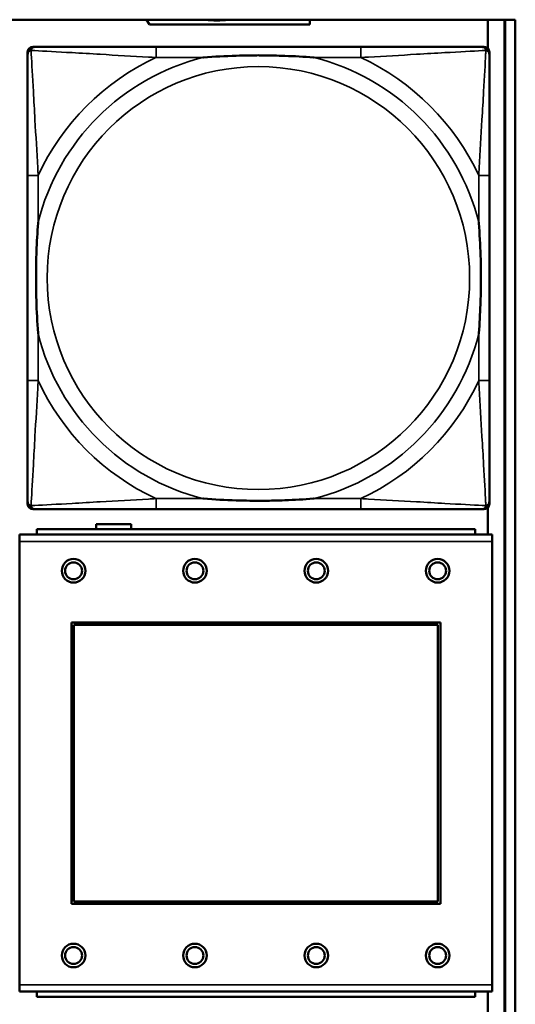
# Model space of a CAD drawing. Header units: inches. Extents: x -32 to 29.2, y -14.4 to 22.6.
# Tile 162 of 256: x -5.761 to -5.025, y -2.032 to -0.573. Entities that reach past the tile are written whole.
import ezdxf

# ---------------------------------------------------------------- set-up
doc = ezdxf.new("R2010")
doc.units = ezdxf.units.IN
doc.header["$MEASUREMENT"] = 0
doc.layers.add('Visible (ANSI)', color=7, linetype='Continuous', lineweight=50)
doc.layers.add('Visible Narrow (ANSI)', color=7, linetype='Continuous', lineweight=35)

msp = doc.modelspace()

# ---------------------------------------------------------------- linework, layer by layer
at = {"layer": 'Visible (ANSI)'}
for p, q in [((-27.8004, -0.5734), (-5.0254, -0.5734)), ((-5.5681, -0.5805), (-5.5724, -0.5734)), ((-5.3303, -0.5805), (-5.5681, -0.5805)), ((-5.3303, -0.5734), (-5.3303, -0.5805)), ((-5.0661, -0.5734), (-5.0661, -0.616)), ((-5.0413, -0.5734), (-5.0413, -2.778)), ((-5.0404, -0.5734), (-5.0404, -2.778)), ((-5.0254, -0.5734), (-5.0254, -2.778)), ((-5.7489, -1.2908), (-5.7489, -0.6215)), ((-5.741, -0.6137), (-5.7371, -0.6137)), ((-5.2544, -0.6137), (-5.5583, -0.6137)), ((-5.0757, -0.6137), (-5.0717, -0.6137)), ((-5.0639, -0.6215), (-5.0639, -0.6255)), ((-5.7489, -0.8042), (-5.7489, -1.1082)), ((-5.0639, -1.1082), (-5.0639, -0.8042)), ((-5.0661, -1.2963), (-5.0661, -1.3363)), ((-5.0639, -1.2869), (-5.0639, -1.2908)), ((-5.0717, -1.2987), (-5.741, -1.2987)), ((-5.5583, -1.2987), (-5.2544, -1.2987)), ((-5.6471, -1.3283), (-5.6471, -1.3206)), ((-5.6471, -1.3206), (-5.5951, -1.3206)), ((-5.5951, -1.3206), (-5.5951, -1.3283)), ((-5.0596, -1.3363), (-5.7606, -1.3363)), ((-5.7606, -1.3463), (-5.7606, -1.3363)), ((-5.0851, -1.3283), (-5.7351, -1.3283)), ((-5.7351, -1.3363), (-5.7351, -1.3283)), ((-5.0851, -1.3283), (-5.0851, -1.3363)), ((-5.0596, -1.3363), (-5.0596, -1.3463)), ((-5.7606, -1.3463), (-5.7606, -2.0033)), ((-5.0596, -2.0033), (-5.0596, -1.3463)), ((-5.6836, -1.8833), (-5.6836, -1.4663)), ((-5.6836, -1.4663), (-5.1366, -1.4663)), ((-5.68, -1.4699), (-5.1402, -1.4699)), ((-5.68, -1.8797), (-5.68, -1.4699)), ((-5.1402, -1.4699), (-5.1402, -1.8797)), ((-5.1366, -1.4663), (-5.1366, -1.8833)), ((-5.1402, -1.8797), (-5.68, -1.8797)), ((-5.1366, -1.8833), (-5.6836, -1.8833)), ((-5.7606, -2.0133), (-5.7606, -2.0033)), ((-5.0596, -2.0033), (-5.0596, -2.0133)), ((-5.7606, -2.0133), (-5.0596, -2.0133)), ((-5.7351, -2.0133), (-5.7351, -2.0213)), ((-5.0851, -2.0213), (-5.7351, -2.0213)), ((-5.0851, -2.0213), (-5.0851, -2.0133)), ((-5.0661, -2.0133), (-5.0661, -2.778))]:
    msp.add_line(p, q, dxfattribs=at)
for centre, radius in [((-5.6806, -1.3899), 0.0175), ((-5.6806, -1.3899), 0.0125), ((-5.5006, -1.3899), 0.0175), ((-5.5006, -1.3899), 0.0125), ((-5.3206, -1.3899), 0.0175), ((-5.3206, -1.3899), 0.0125), ((-5.1406, -1.3899), 0.0175), ((-5.1406, -1.3899), 0.0125), ((-5.6806, -1.9599), 0.0175), ((-5.6806, -1.9599), 0.0125), ((-5.5006, -1.9599), 0.0175), ((-5.5006, -1.9599), 0.0125), ((-5.3206, -1.9599), 0.0175), ((-5.3206, -1.9599), 0.0125), ((-5.1406, -1.9599), 0.0175), ((-5.1406, -1.9599), 0.0125)]:
    msp.add_circle(centre, radius, dxfattribs=at)
for centre, radius, start, end in [((-5.4681, -0.4506), 0.124, 262.0541, 277.9459), ((-5.7371, -0.6255), 0.0118, 90, 180), ((-5.741, -0.6215), 0.00787, 90, 180), ((-5.0757, -0.6255), 0.0118, 0, 90), ((-5.0717, -0.6215), 0.00787, 0, 90), ((-5.7371, -1.2869), 0.0118, 180, 270), ((-5.741, -1.2908), 0.00787, 180, 270), ((-5.0757, -1.2869), 0.0118, 270, 360), ((-5.0717, -1.2908), 0.00787, 270, 0)]:
    msp.add_arc(centre, radius, start, end, dxfattribs=at)
for points, knots in [([(-5.7489, -0.6255), (-5.7489, -0.6404), (-5.7489, -0.682), (-5.7489, -0.7226), (-5.7489, -0.7491), (-5.7489, -0.777), (-5.7489, -0.8042)], [-0.5252205, -0.5252205, -0.5252205, -0.5252205, -0.20743, -0.20743, -0.20743, 0, 0, 0, 0]), ([(-5.5583, -0.6137), (-5.5619, -0.6137), (-5.5655, -0.6137), (-5.5691, -0.6137), (-5.6023, -0.6137), (-5.636, -0.6137), (-5.6669, -0.6137), (-5.6938, -0.6137), (-5.7194, -0.6137), (-5.7328, -0.6137), (-5.7344, -0.6137), (-5.7358, -0.6137), (-5.7371, -0.6137)], [0, 0, 0, 0, 0.0272471, 0.0272471, 0.0272471, 0.2790553, 0.2790553, 0.2790553, 0.4988354, 0.4988354, 0.4988354, 0.5252205, 0.5252205, 0.5252205, 0.5252205]), ([(-5.4891, -0.6294), (-5.4887, -0.6294), (-5.4882, -0.6294), (-5.4717, -0.6281), (-5.4557, -0.6273), (-5.4327, -0.6265), (-5.426, -0.6264), (-5.4169, -0.6263), (-5.4144, -0.6263), (-5.4103, -0.6263), (-5.4087, -0.6262), (-5.4056, -0.6262), (-5.404, -0.6262), (-5.4005, -0.6263), (-5.3984, -0.6263), (-5.3922, -0.6263), (-5.3881, -0.6264), (-5.3784, -0.6266), (-5.3728, -0.6268), (-5.353, -0.6275), (-5.339, -0.6283), (-5.3245, -0.6294), (-5.3241, -0.6294), (-5.3236, -0.6294)], [-0.416114, -0.416114, -0.416114, -0.416114, -0.4127691, -0.4127691, -0.2896446, -0.2896446, -0.2388934, -0.2388934, -0.2201881, -0.2201881, -0.2080204, -0.2080204, -0.196499, -0.196499, -0.1809939, -0.1809939, -0.149741, -0.149741, -0.1073162, -0.1073162, 0, 0, 0.0033356, 0.0033356, 0.0033356, 0.0033356]), ([(-5.0757, -0.6137), (-5.0906, -0.6137), (-5.1322, -0.6137), (-5.1728, -0.6137), (-5.1993, -0.6137), (-5.2272, -0.6137), (-5.2544, -0.6137)], [-0.5252205, -0.5252205, -0.5252205, -0.5252205, -0.20743, -0.20743, -0.20743, 0, 0, 0, 0]), ([(-5.0639, -0.8042), (-5.0639, -0.8007), (-5.0639, -0.7971), (-5.0639, -0.7935), (-5.0639, -0.7603), (-5.0639, -0.7266), (-5.0639, -0.6957), (-5.0639, -0.6688), (-5.0639, -0.6432), (-5.0639, -0.6298), (-5.0639, -0.6282), (-5.0639, -0.6267), (-5.0639, -0.6255)], [0, 0, 0, 0, 0.0272471, 0.0272471, 0.0272471, 0.2790553, 0.2790553, 0.2790553, 0.4988354, 0.4988354, 0.4988354, 0.5252205, 0.5252205, 0.5252205, 0.5252205]), ([(-5.7331, -1.0389), (-5.7332, -1.0385), (-5.7332, -1.0381), (-5.7345, -1.0216), (-5.7353, -1.0055), (-5.736, -0.9825), (-5.7362, -0.9758), (-5.7363, -0.9667), (-5.7363, -0.9642), (-5.7363, -0.9601), (-5.7363, -0.9585), (-5.7363, -0.9554), (-5.7363, -0.9539), (-5.7363, -0.9503), (-5.7363, -0.9482), (-5.7362, -0.9421), (-5.7362, -0.9379), (-5.736, -0.9282), (-5.7358, -0.9226), (-5.7351, -0.9028), (-5.7343, -0.8888), (-5.7332, -0.8743), (-5.7332, -0.8739), (-5.7331, -0.8734)], [-0.416114, -0.416114, -0.416114, -0.416114, -0.4127691, -0.4127691, -0.2896446, -0.2896446, -0.2388934, -0.2388934, -0.2201881, -0.2201881, -0.2080204, -0.2080204, -0.196499, -0.196499, -0.1809939, -0.1809939, -0.149741, -0.149741, -0.1073162, -0.1073162, 0, 0, 0.0033356, 0.0033356, 0.0033356, 0.0033356]), ([(-5.0796, -0.8734), (-5.0796, -0.8739), (-5.0795, -0.8743), (-5.0783, -0.8908), (-5.0774, -0.9069), (-5.0767, -0.9298), (-5.0766, -0.9365), (-5.0765, -0.9457), (-5.0765, -0.9482), (-5.0764, -0.9523), (-5.0764, -0.9539), (-5.0764, -0.957), (-5.0764, -0.9585), (-5.0764, -0.9621), (-5.0765, -0.9641), (-5.0765, -0.9703), (-5.0766, -0.9744), (-5.0768, -0.9842), (-5.0769, -0.9898), (-5.0777, -1.0095), (-5.0784, -1.0236), (-5.0795, -1.0381), (-5.0796, -1.0385), (-5.0796, -1.0389)], [-0.416114, -0.416114, -0.416114, -0.416114, -0.4127691, -0.4127691, -0.2896446, -0.2896446, -0.2388934, -0.2388934, -0.2201881, -0.2201881, -0.2080204, -0.2080204, -0.196499, -0.196499, -0.1809939, -0.1809939, -0.149741, -0.149741, -0.1073162, -0.1073162, 0, 0, 0.0033356, 0.0033356, 0.0033356, 0.0033356]), ([(-5.7489, -1.1082), (-5.7489, -1.1354), (-5.7489, -1.1632), (-5.7489, -1.1898), (-5.7489, -1.2304), (-5.7489, -1.272), (-5.7489, -1.2869)], [3.9382945, 3.9382945, 3.9382945, 3.9382945, 4.1457245, 4.1457245, 4.1457245, 4.463515, 4.463515, 4.463515, 4.463515]), ([(-5.0639, -1.2869), (-5.0639, -1.272), (-5.0639, -1.2304), (-5.0639, -1.1898), (-5.0639, -1.1632), (-5.0639, -1.1354), (-5.0639, -1.1082)], [-0.5252205, -0.5252205, -0.5252205, -0.5252205, -0.20743, -0.20743, -0.20743, 0, 0, 0, 0]), ([(-5.3236, -1.283), (-5.3241, -1.283), (-5.3245, -1.283), (-5.339, -1.2841), (-5.353, -1.2849), (-5.3728, -1.2856), (-5.3784, -1.2858), (-5.3881, -1.286), (-5.3922, -1.2861), (-5.3984, -1.2861), (-5.4005, -1.2861), (-5.404, -1.2861), (-5.4056, -1.2861), (-5.4087, -1.2861), (-5.4103, -1.2861), (-5.4144, -1.2861), (-5.4169, -1.2861), (-5.426, -1.286), (-5.4327, -1.2858), (-5.4557, -1.2851), (-5.4717, -1.2843), (-5.4882, -1.283), (-5.4887, -1.283), (-5.4891, -1.283)], [-0.4149464, -0.4149464, -0.4149464, -0.4149464, -0.41162, -0.41162, -0.3046026, -0.3046026, -0.2622958, -0.2622958, -0.23113, -0.23113, -0.215668, -0.215668, -0.2041787, -0.2041787, -0.1920448, -0.1920448, -0.1733916, -0.1733916, -0.1227817, -0.1227817, 0, 0, 0.0033356, 0.0033356, 0.0033356, 0.0033356]), ([(-5.7371, -1.2987), (-5.7222, -1.2987), (-5.6806, -1.2987), (-5.6399, -1.2987), (-5.6134, -1.2987), (-5.5856, -1.2987), (-5.5583, -1.2987)], [-0.5252205, -0.5252205, -0.5252205, -0.5252205, -0.20743, -0.20743, -0.20743, 0, 0, 0, 0]), ([(-5.2544, -1.2987), (-5.2272, -1.2987), (-5.1993, -1.2987), (-5.1728, -1.2987), (-5.1322, -1.2987), (-5.0906, -1.2987), (-5.0757, -1.2987)], [3.9382945, 3.9382945, 3.9382945, 3.9382945, 4.1457245, 4.1457245, 4.1457245, 4.463515, 4.463515, 4.463515, 4.463515])]:
    msp.add_open_spline(points, degree=3, knots=knots, dxfattribs=at)
at = {"layer": 'Visible Narrow (ANSI)'}
for p, q in [((-5.5583, -0.6137), (-5.5583, -0.6294)), ((-5.2544, -0.6137), (-5.2544, -0.6294)), ((-5.5583, -0.6294), (-5.4891, -0.6294)), ((-5.3236, -0.6294), (-5.2544, -0.6294)), ((-5.7331, -0.8042), (-5.7489, -0.8042)), ((-5.7331, -0.8734), (-5.7331, -0.8042)), ((-5.0639, -0.8042), (-5.0796, -0.8042)), ((-5.0796, -0.8042), (-5.0796, -0.8734)), ((-5.7331, -1.1082), (-5.7331, -1.0389)), ((-5.0796, -1.0389), (-5.0796, -1.1082)), ((-5.7331, -1.1082), (-5.7489, -1.1082)), ((-5.0639, -1.1082), (-5.0796, -1.1082)), ((-5.5583, -1.283), (-5.5583, -1.2987)), ((-5.4891, -1.283), (-5.5583, -1.283)), ((-5.2544, -1.283), (-5.3236, -1.283)), ((-5.2544, -1.283), (-5.2544, -1.2987)), ((-5.7606, -1.3463), (-5.0596, -1.3463)), ((-5.0596, -2.0033), (-5.7606, -2.0033))]:
    msp.add_line(p, q, dxfattribs=at)
msp.add_circle((-5.4064, -0.9562), 0.3133, dxfattribs=at)
for radius, start, end in [(0.3371, 104.2103, 165.7897), (0.3604, 114.9407, 155.0593), (0.3371, 14.2103, 75.7897), (0.3604, 24.9407, 65.0593), (0.3371, 194.2103, 255.7897), (0.3371, 284.2103, 345.7897), (0.3604, 204.9407, 245.0593), (0.3604, 294.9407, 335.0593)]:
    msp.add_arc((-5.4064, -0.9562), radius, start, end, dxfattribs=at)
for points, knots in [([(-5.7489, -0.6255), (-5.7489, -0.6249), (-5.7488, -0.6243), (-5.7486, -0.6233), (-5.7484, -0.6229), (-5.7481, -0.6222), (-5.7479, -0.622), (-5.7477, -0.6216), (-5.7476, -0.6215), (-5.7472, -0.6211), (-5.747, -0.6208), (-5.7463, -0.6202), (-5.7458, -0.6199), (-5.7447, -0.6193), (-5.7442, -0.6191), (-5.7436, -0.619)], [-0.02627331, -0.02627331, -0.02627331, -0.02627331, -0.02158775, -0.02158775, -0.01736415, -0.01736415, -0.0147244, -0.0147244, -0.01307456, -0.01307456, -0.00977487, -0.00977487, -0.00449537, -0.00449537, 0.00012419, 0.00012419, 0.00012419, 0.00012419]), ([(-5.7436, -0.619), (-5.7434, -0.6184), (-5.7432, -0.6178), (-5.7427, -0.6168), (-5.7423, -0.6163), (-5.7417, -0.6156), (-5.7415, -0.6153), (-5.7411, -0.615), (-5.7409, -0.6149), (-5.7406, -0.6146), (-5.7403, -0.6145), (-5.7397, -0.6142), (-5.7392, -0.614), (-5.7382, -0.6137), (-5.7377, -0.6137), (-5.7371, -0.6137)], [-0.00012419, -0.00012419, -0.00012419, -0.00012419, 0.00449537, 0.00449537, 0.00977487, 0.00977487, 0.01307456, 0.01307456, 0.0147244, 0.0147244, 0.01736415, 0.01736415, 0.02158775, 0.02158775, 0.02627331, 0.02627331, 0.02627331, 0.02627331]), ([(-5.7331, -0.8042), (-5.7333, -0.8005), (-5.7336, -0.7967), (-5.7351, -0.7694), (-5.7365, -0.7452), (-5.7387, -0.7073), (-5.7395, -0.6933), (-5.7415, -0.658), (-5.7426, -0.6379), (-5.7434, -0.6225), (-5.7435, -0.6207), (-5.7436, -0.619)], [0, 0, 0, 0, 0.0278591, 0.0278591, 0.201273, 0.201273, 0.3066357, 0.3066357, 0.475216, 0.475216, 0.5007189, 0.5007189, 0.5007189, 0.5007189]), ([(-5.7436, -0.619), (-5.7419, -0.619), (-5.7401, -0.6191), (-5.7246, -0.62), (-5.7045, -0.621), (-5.6693, -0.623), (-5.6552, -0.6238), (-5.6174, -0.6261), (-5.5932, -0.6275), (-5.5659, -0.629), (-5.5621, -0.6292), (-5.5583, -0.6294)], [-0.5007189, -0.5007189, -0.5007189, -0.5007189, -0.475216, -0.475216, -0.3066357, -0.3066357, -0.201273, -0.201273, -0.0278591, -0.0278591, 0, 0, 0, 0]), ([(-5.2544, -0.6294), (-5.2507, -0.6292), (-5.2469, -0.629), (-5.2195, -0.6275), (-5.1954, -0.6261), (-5.1575, -0.6238), (-5.1435, -0.623), (-5.1082, -0.621), (-5.0881, -0.62), (-5.0727, -0.6191), (-5.0708, -0.619), (-5.0691, -0.619)], [0, 0, 0, 0, 0.0278591, 0.0278591, 0.201273, 0.201273, 0.3066357, 0.3066357, 0.475216, 0.475216, 0.5007189, 0.5007189, 0.5007189, 0.5007189]), ([(-5.0691, -0.619), (-5.0692, -0.6207), (-5.0693, -0.6225), (-5.0701, -0.6379), (-5.0712, -0.658), (-5.0732, -0.6933), (-5.074, -0.7073), (-5.0762, -0.7452), (-5.0777, -0.7694), (-5.0792, -0.7967), (-5.0794, -0.8005), (-5.0796, -0.8042)], [-0.5007189, -0.5007189, -0.5007189, -0.5007189, -0.475216, -0.475216, -0.3066357, -0.3066357, -0.201273, -0.201273, -0.0278591, -0.0278591, 0, 0, 0, 0]), ([(-5.0757, -0.6137), (-5.0751, -0.6137), (-5.0745, -0.6137), (-5.0735, -0.614), (-5.0731, -0.6142), (-5.0724, -0.6145), (-5.0722, -0.6146), (-5.0718, -0.6149), (-5.0717, -0.615), (-5.0713, -0.6153), (-5.071, -0.6156), (-5.0704, -0.6163), (-5.0701, -0.6168), (-5.0695, -0.6178), (-5.0693, -0.6184), (-5.0691, -0.619)], [-0.02627331, -0.02627331, -0.02627331, -0.02627331, -0.02158775, -0.02158775, -0.01736415, -0.01736415, -0.0147244, -0.0147244, -0.01307456, -0.01307456, -0.00977487, -0.00977487, -0.00449537, -0.00449537, 0.00012419, 0.00012419, 0.00012419, 0.00012419]), ([(-5.0691, -0.619), (-5.0686, -0.6191), (-5.068, -0.6193), (-5.067, -0.6199), (-5.0665, -0.6202), (-5.0658, -0.6208), (-5.0655, -0.6211), (-5.0652, -0.6215), (-5.0651, -0.6216), (-5.0648, -0.622), (-5.0647, -0.6222), (-5.0643, -0.6229), (-5.0642, -0.6233), (-5.0639, -0.6243), (-5.0639, -0.6249), (-5.0639, -0.6255)], [-0.00012419, -0.00012419, -0.00012419, -0.00012419, 0.00449537, 0.00449537, 0.00977487, 0.00977487, 0.01307456, 0.01307456, 0.0147244, 0.0147244, 0.01736415, 0.01736415, 0.02158775, 0.02158775, 0.02627331, 0.02627331, 0.02627331, 0.02627331]), ([(-5.7436, -1.2934), (-5.7435, -1.2917), (-5.7434, -1.2899), (-5.7426, -1.2745), (-5.7415, -1.2543), (-5.7395, -1.2191), (-5.7387, -1.2051), (-5.7365, -1.1672), (-5.7351, -1.143), (-5.7336, -1.1157), (-5.7333, -1.1119), (-5.7331, -1.1082)], [-4.4390134, -4.4390134, -4.4390134, -4.4390134, -4.4135105, -4.4135105, -4.2449302, -4.2449302, -4.1395675, -4.1395675, -3.9661536, -3.9661536, -3.9382945, -3.9382945, -3.9382945, -3.9382945]), ([(-5.0796, -1.1082), (-5.0794, -1.1119), (-5.0792, -1.1157), (-5.0777, -1.143), (-5.0762, -1.1672), (-5.074, -1.2051), (-5.0732, -1.2191), (-5.0712, -1.2543), (-5.0701, -1.2745), (-5.0693, -1.2899), (-5.0692, -1.2917), (-5.0691, -1.2934)], [0, 0, 0, 0, 0.0278591, 0.0278591, 0.201273, 0.201273, 0.3066357, 0.3066357, 0.475216, 0.475216, 0.5007189, 0.5007189, 0.5007189, 0.5007189]), ([(-5.5583, -1.283), (-5.5621, -1.2832), (-5.5659, -1.2834), (-5.5932, -1.2849), (-5.6174, -1.2863), (-5.6552, -1.2885), (-5.6693, -1.2893), (-5.7045, -1.2913), (-5.7246, -1.2924), (-5.7401, -1.2932), (-5.7419, -1.2933), (-5.7436, -1.2934)], [0, 0, 0, 0, 0.0278591, 0.0278591, 0.201273, 0.201273, 0.3066357, 0.3066357, 0.475216, 0.475216, 0.5007189, 0.5007189, 0.5007189, 0.5007189]), ([(-5.0691, -1.2934), (-5.0708, -1.2933), (-5.0727, -1.2932), (-5.0881, -1.2924), (-5.1082, -1.2913), (-5.1435, -1.2893), (-5.1575, -1.2885), (-5.1954, -1.2863), (-5.2195, -1.2849), (-5.2469, -1.2834), (-5.2507, -1.2832), (-5.2544, -1.283)], [-4.4390134, -4.4390134, -4.4390134, -4.4390134, -4.4135105, -4.4135105, -4.2449302, -4.2449302, -4.1395675, -4.1395675, -3.9661536, -3.9661536, -3.9382945, -3.9382945, -3.9382945, -3.9382945]), ([(-5.7436, -1.2934), (-5.7442, -1.2932), (-5.7447, -1.293), (-5.7458, -1.2925), (-5.7463, -1.2922), (-5.747, -1.2916), (-5.7472, -1.2913), (-5.7476, -1.2909), (-5.7477, -1.2908), (-5.7479, -1.2904), (-5.7481, -1.2901), (-5.7484, -1.2895), (-5.7486, -1.2891), (-5.7488, -1.2881), (-5.7489, -1.2875), (-5.7489, -1.2869)], [-0.00012419, -0.00012419, -0.00012419, -0.00012419, 0.00449537, 0.00449537, 0.00977487, 0.00977487, 0.01307456, 0.01307456, 0.0147244, 0.0147244, 0.01736415, 0.01736415, 0.02158775, 0.02158775, 0.02627331, 0.02627331, 0.02627331, 0.02627331]), ([(-5.7371, -1.2987), (-5.7377, -1.2987), (-5.7382, -1.2986), (-5.7392, -1.2984), (-5.7397, -1.2982), (-5.7403, -1.2979), (-5.7406, -1.2978), (-5.7409, -1.2975), (-5.7411, -1.2974), (-5.7415, -1.297), (-5.7417, -1.2968), (-5.7423, -1.2961), (-5.7427, -1.2956), (-5.7432, -1.2945), (-5.7434, -1.294), (-5.7436, -1.2934)], [-0.02627331, -0.02627331, -0.02627331, -0.02627331, -0.02158775, -0.02158775, -0.01736415, -0.01736415, -0.0147244, -0.0147244, -0.01307456, -0.01307456, -0.00977487, -0.00977487, -0.00449537, -0.00449537, 0.00012419, 0.00012419, 0.00012419, 0.00012419]), ([(-5.0691, -1.2934), (-5.0693, -1.294), (-5.0695, -1.2945), (-5.0701, -1.2956), (-5.0704, -1.2961), (-5.071, -1.2968), (-5.0713, -1.297), (-5.0717, -1.2974), (-5.0718, -1.2975), (-5.0722, -1.2978), (-5.0724, -1.2979), (-5.0731, -1.2982), (-5.0735, -1.2984), (-5.0745, -1.2986), (-5.0751, -1.2987), (-5.0757, -1.2987)], [-0.00012419, -0.00012419, -0.00012419, -0.00012419, 0.00449537, 0.00449537, 0.00977487, 0.00977487, 0.01307456, 0.01307456, 0.0147244, 0.0147244, 0.01736415, 0.01736415, 0.02158775, 0.02158775, 0.02627331, 0.02627331, 0.02627331, 0.02627331]), ([(-5.0639, -1.2869), (-5.0639, -1.2875), (-5.0639, -1.2881), (-5.0642, -1.2891), (-5.0643, -1.2895), (-5.0647, -1.2901), (-5.0648, -1.2904), (-5.0651, -1.2908), (-5.0652, -1.2909), (-5.0655, -1.2913), (-5.0658, -1.2916), (-5.0665, -1.2922), (-5.067, -1.2925), (-5.068, -1.293), (-5.0686, -1.2932), (-5.0691, -1.2934)], [-0.02627331, -0.02627331, -0.02627331, -0.02627331, -0.02158775, -0.02158775, -0.01736415, -0.01736415, -0.0147244, -0.0147244, -0.01307456, -0.01307456, -0.00977487, -0.00977487, -0.00449537, -0.00449537, 0.00012419, 0.00012419, 0.00012419, 0.00012419])]:
    msp.add_open_spline(points, degree=3, knots=knots, dxfattribs=at)

doc.saveas('drawing.dxf')
